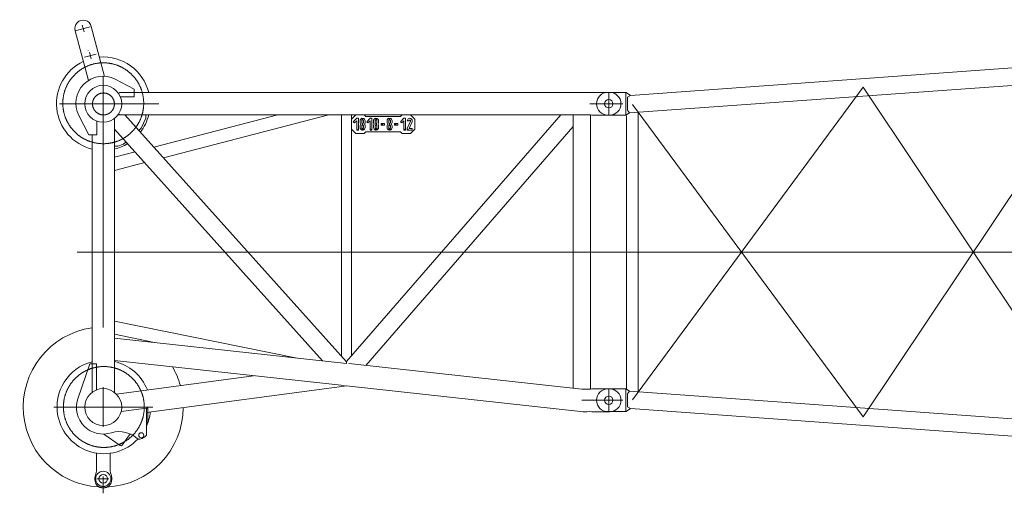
# Model space of a CAD drawing. Extents: x 22073 to 142282, y 6659 to 108851.
# Tile 53 of 68: x 73789 to 79632, y 85359 to 88170. Entities that reach past the tile are written whole.
import ezdxf

# ---------------------------------------------------------------- set-up
doc = ezdxf.new("R2010")
doc.units = 0
doc.header["$LTSCALE"] = 150
doc.header["$MEASUREMENT"] = 0
doc.linetypes.add('CENTER', pattern=[50.5, 30, -9, 2.5, -9])
doc.linetypes.add('HIDDEN', pattern=[12.6, 8.4, -4.2])
doc.layers.add('11', color=7, linetype='Continuous')

# ---------------------------------------------------------------- blocks, each defined once
blk = doc.blocks.new('*G26')
at = {"layer": '11', "color": 7, "linetype": 'Continuous', "lineweight": 9}
for p, q in [((80176.7, 87919.8), (77414.1, 87719.9)), ((80201.7, 87918.8), (80176.7, 87919.8)), ((80201.7, 87918.8), (80295.1, 87918.8)), ((80195.1, 87866.3), (80333.9, 87866.3)), ((77408, 87618), (80181.1, 87816.3)), ((80130.1, 87824.3), (80200.1, 87813.2)), ((80130.1, 85767.8), (80130.1, 87824.3)), ((80181.1, 87816.3), (80201.7, 87813.7)), ((80200.1, 87813.2), (80200.1, 85768.6)), ((80295.1, 87813.7), (80201.7, 87813.7)), ((77285.1, 87738.7), (77280.1, 87738.7)), ((77388.6, 87738.7), (77285.1, 87738.7)), ((77385.5, 87603.7), (77385.5, 87738.7)), ((77414.1, 87719.9), (77388.6, 87738.7)), ((77414.1, 87719.9), (77396.6, 87710)), ((77396.6, 87710), (77396.6, 87632.5)), ((77280.1, 87603.7), (77285.1, 87603.7)), ((77285.1, 87603.7), (77385.5, 87603.7)), ((77408, 87618), (77385.5, 87603.7)), ((77385.5, 87603.7), (77385.5, 87612.2)), ((77390.1, 85975.9), (77390.1, 87600)), ((77396.6, 87632.5), (77408, 87618)), ((77460.1, 87621.6), (77460.1, 85960.8)), ((77280.1, 85978.8), (77285.1, 85978.8)), ((77285.1, 85978.8), (77385.5, 85978.8)), ((77373.4, 85978.8), (77367.6, 85978.8)), ((77385.5, 85978.8), (77385.5, 85970.3)), ((77385.5, 85978.8), (77385.5, 85843.8)), ((77408, 85964.5), (77385.5, 85978.8)), ((77396.6, 85950), (77408, 85964.5)), ((77408, 85964.5), (80181.1, 85766.3)), ((77396.6, 85872.5), (77396.6, 85950)), ((77285.1, 85843.8), (77280.1, 85843.8)), ((77388.6, 85843.8), (77285.1, 85843.8)), ((77373.4, 85843.8), (77367.6, 85843.8)), ((77414.1, 85862.6), (77388.6, 85843.8)), ((77414.1, 85862.6), (77396.6, 85872.5)), ((80176.7, 85662.7), (77414.1, 85862.6)), ((80181.1, 85766.3), (80201.7, 85768.8)), ((80295.1, 85768.8), (80201.7, 85768.8)), ((80201.7, 85663.8), (80176.7, 85662.7)), ((80201.7, 85663.8), (80295.1, 85663.8))]:
    blk.add_line(p, q, dxfattribs=at)
at = {"layer": '11', "color": 7, "linetype": 'CENTER', "lineweight": 9}
for p, q in [((80285.1, 87911.8), (80285.1, 87819.3)), ((80165.1, 87864.5), (78795.1, 85813.6)), ((77425.1, 85914.2), (78795.1, 87768.9)), ((78795.1, 87768.9), (80163.2, 85718.1)), ((77285.1, 87603.7), (77285.1, 87738.7)), ((77367.6, 87738.7), (77378.7, 87738.7)), ((77357.6, 87671.3), (77173.6, 87671.3)), ((78795.1, 85813.6), (77425.1, 87666.7)), ((77373.4, 87603.7), (77367.6, 87603.7)), ((80285.1, 86791.3), (77285.1, 86791.3)), ((77285.1, 85977.8), (77285.1, 85844.8)), ((77356.6, 85911.3), (77213.6, 85911.3)), ((80212.6, 85768.8), (80201.7, 85768.8)), ((80285.1, 85663.8), (80285.1, 85768.8)), ((80190.1, 85716.3), (80347.6, 85716.3)), ((80201.7, 85663.8), (80212.6, 85663.8))]:
    blk.add_line(p, q, dxfattribs=at)
at = {"layer": '11', "color": 7, "linetype": 'HIDDEN', "lineweight": 9}
for p, q in [((77396.6, 87710), (77396.6, 87632.5)), ((77396.6, 85872.5), (77396.6, 85950))]:
    blk.add_line(p, q, dxfattribs=at)
at = {"layer": '11', "color": 7, "linetype": 'Continuous', "lineweight": 9}
for centre, radius in [((80285.1, 87866.3), 27.5), ((77285.1, 87671.2), 25), ((77285.1, 85911.3), 25), ((80285.1, 85716.3), 27.5)]:
    blk.add_circle(centre, radius, dxfattribs=at)
for centre, radius, start, end in [((80295.1, 87866.3), 52.5, -90, 90), ((77280.1, 87671.2), 67.5, 90, 180), ((77280.1, 87671.2), 67.5, 180, -90), ((77280.1, 85911.3), 67.5, 90, 180), ((77280.1, 85911.3), 67.5, 180, -90), ((80295.1, 85716.3), 52.5, -90, 90)]:
    blk.add_arc(centre, radius, start, end, dxfattribs=at)
blk = doc.blocks.new('*G61')
at = {"layer": '11', "color": 7, "linetype": 'CENTER', "lineweight": 9}
for p, q in [((74117.7, 88104.1), (74208.2, 88128.5)), ((74160.4, 88136.9), (74171.1, 88097.1)), ((74242.2, 87966), (74174.6, 87947.8)), ((74203.5, 87976.9), (74214.2, 87937.1)), ((74285.1, 87833.9), (74285.1, 86343.9)), ((77285.1, 87737.7), (77285.1, 87604.7)), ((74026.3, 87671.2), (74615.8, 87671.2)), ((74368.6, 87671.2), (74334.5, 87671.2)), ((77173.6, 87671.2), (77285.1, 87671.2)), ((77285.1, 87671.2), (77356.6, 87671.2)), ((77356.6, 87671.2), (77368.2, 87671.2)), ((77511.7, 86791.2), (74129.6, 86791.2)), ((74285.1, 85989.1), (74285.1, 85754.4)), ((74285.1, 85961.4), (74285.1, 85981.4)), ((77285.1, 85844.7), (77285.1, 85977.7)), ((74285.1, 85950.4), (74285.1, 85921.3)), ((77125.1, 85911.2), (77173.6, 85911.2)), ((77173.6, 85911.2), (77285.1, 85911.2)), ((77285.1, 85911.2), (77356.6, 85911.2)), ((77356.6, 85911.2), (77368.2, 85911.2)), ((73991.5, 85871.4), (74578.7, 85871.4)), ((74318.1, 85445.4), (74249, 85445.4)), ((74285.1, 85359.3), (74285.1, 85459.1))]:
    blk.add_line(p, q, dxfattribs=at)
at = {"layer": '11', "color": 7, "linetype": 'Continuous', "lineweight": 9}
for p, q in [((74213.9, 88130.3), (74293.3, 87833.6)), ((74197, 87809.1), (74117.7, 88104.1)), ((74196.1, 87988.4), (74196.1, 87988.1)), ((74469.4, 87757.7), (74355.6, 87816.3)), ((74378.1, 87729), (74381.6, 87737.7)), ((74381.6, 87737.7), (75721.9, 87737.7)), ((74387, 87711.3), (74469.4, 87711.3)), ((74469.4, 87711.3), (74469.4, 87757.7)), ((77118.1, 87737.7), (75721.1, 87737.7)), ((77132.1, 87737.7), (77118.1, 87737.7)), ((77160.4, 87737.7), (77132.1, 87737.7)), ((77171.4, 87737.7), (77160.4, 87737.7)), ((77171.4, 87737.7), (77184.7, 87738.7)), ((77184.7, 87738.7), (77285.1, 87738.7)), ((77196.8, 87738.7), (77202.6, 87738.7)), ((77285.1, 87738.7), (77290.1, 87738.7)), ((74140.2, 87601), (74198.6, 87487.3)), ((74372.2, 87604.7), (74413.1, 87604.7)), ((74381.3, 87604.7), (74378.1, 87613.5)), ((74592.7, 87604.7), (74381.3, 87604.7)), ((74413.1, 87604.7), (74495.7, 87512.7)), ((74536.8, 87604.7), (74413.1, 87604.7)), ((74413.1, 87604.7), (75728.9, 86139.6)), ((74536.8, 87584.7), (74536.8, 87604.7)), ((74584.3, 87414.1), (75320.5, 87604.7)), ((75721.9, 87604.7), (74592.7, 87604.7)), ((74641.6, 87350.3), (75623.9, 87604.7)), ((75698.8, 86173.2), (75698.8, 87604.7)), ((75698.8, 87604.7), (75759.1, 87604.7)), ((75728.9, 86141.1), (77000, 87604.7)), ((75735.9, 87604.7), (77118.1, 87604.7)), ((75784.1, 87604.7), (75759.1, 87579.7)), ((75759.1, 87604.7), (75759.1, 86175.8)), ((75834.1, 87604.7), (75784.1, 87604.7)), ((75844.1, 87594.7), (75834.1, 87604.7)), ((76049.1, 87594.7), (75844.1, 87594.7)), ((76059.1, 87604.7), (76049.1, 87594.7)), ((76109.1, 87604.7), (76059.1, 87604.7)), ((76134.1, 87579.7), (76109.1, 87604.7)), ((77000, 87604.7), (77074.3, 87604.7)), ((77074.3, 87604.7), (77074.3, 87535.3)), ((77074.3, 85983.7), (77074.3, 87604.7)), ((77074.3, 87604.7), (77171.4, 87604.7)), ((77132.1, 87604.7), (77153.9, 87604.7)), ((77153.9, 87604.7), (77171.4, 87604.7)), ((77171.4, 87604.7), (77175.9, 87604.7)), ((77171.4, 87604.7), (77184.7, 87603.7)), ((77175.9, 87604.7), (77175.9, 85978.1)), ((77184.7, 87603.7), (77285.1, 87603.7)), ((77196.8, 87603.7), (77202.6, 87603.7)), ((77285.1, 87603.7), (77290.1, 87603.7)), ((74247.6, 87487.3), (74247.6, 87568.3)), ((74351.6, 86280.8), (74351.6, 87584.1)), ((74351.6, 87521.1), (74351.6, 87584.1)), ((74510.6, 87526.1), (74536.8, 87584.7)), ((75759.1, 87579.7), (75759.1, 87519.7)), ((75789.1, 87584.7), (75769.1, 87564.7)), ((75769.1, 87564.7), (75776.1, 87557.7)), ((75776.1, 87557.7), (75789.1, 87570.6)), ((75799.1, 87584.7), (75789.1, 87584.7)), ((75789.1, 87570.6), (75789.1, 87514.7)), ((75799.1, 87514.7), (75799.1, 87584.7)), ((75809.1, 87569.7), (75809.1, 87559.7)), ((75809.1, 87539.7), (75809.1, 87529.7)), ((75819.1, 87559.7), (75819.1, 87569.7)), ((75819.1, 87529.7), (75819.1, 87539.7)), ((75822.1, 87574.3), (75822.1, 87584.6)), ((75822.1, 87544.3), (75822.1, 87555.2)), ((75826.1, 87584.6), (75826.1, 87574.3)), ((75826.1, 87555.2), (75826.1, 87544.3)), ((75829.1, 87569.7), (75829.1, 87559.7)), ((75829.1, 87539.7), (75829.1, 87529.7)), ((75839.1, 87559.7), (75839.1, 87569.7)), ((75839.1, 87529.7), (75839.1, 87539.7)), ((77074.3, 87535.3), (75843.4, 86118)), ((75869.1, 87584.7), (75849.1, 87564.7)), ((75849.1, 87564.7), (75856.1, 87557.7)), ((75856.1, 87557.7), (75869.1, 87570.6)), ((75879.1, 87584.7), (75869.1, 87584.7)), ((75869.1, 87570.6), (75869.1, 87514.7)), ((75879.1, 87514.7), (75879.1, 87584.7)), ((75889.1, 87569.7), (75889.1, 87559.7)), ((75889.1, 87539.7), (75889.1, 87529.7)), ((75899.1, 87559.7), (75899.1, 87569.7)), ((75899.1, 87529.7), (75899.1, 87539.7)), ((75902.1, 87574.3), (75902.1, 87584.6)), ((75902.1, 87544.3), (75902.1, 87555.2)), ((75906.1, 87584.6), (75906.1, 87574.3)), ((75906.1, 87555.2), (75906.1, 87544.3)), ((75909.1, 87569.7), (75909.1, 87559.7)), ((75909.1, 87539.7), (75909.1, 87529.7)), ((75919.1, 87559.7), (75919.1, 87569.7)), ((75919.1, 87529.7), (75919.1, 87539.7)), ((75954.1, 87554.7), (75934.1, 87554.7)), ((75934.1, 87554.7), (75934.1, 87544.7)), ((75944.1, 87549.7), (75934.1, 87544.7)), ((75934.1, 87544.7), (75954.1, 87544.7)), ((75954.1, 87544.7), (75954.1, 87554.7)), ((75969.1, 87569.7), (75969.1, 87559.7)), ((75969.1, 87539.7), (75969.1, 87529.7)), ((75979.1, 87559.7), (75979.1, 87569.7)), ((75979.1, 87529.7), (75979.1, 87539.7)), ((75982.1, 87574.3), (75982.1, 87584.6)), ((75982.1, 87544.3), (75982.1, 87555.2)), ((75986.1, 87584.6), (75986.1, 87574.3)), ((75986.1, 87555.2), (75986.1, 87544.3)), ((75989.1, 87569.7), (75989.1, 87559.7)), ((75989.1, 87539.7), (75989.1, 87529.7)), ((75999.1, 87559.7), (75999.1, 87569.7)), ((75999.1, 87529.7), (75999.1, 87539.7)), ((76034.1, 87554.7), (76014.1, 87554.7)), ((76014.1, 87554.7), (76014.1, 87544.7)), ((76024.1, 87549.7), (76014.1, 87544.7)), ((76014.1, 87544.7), (76034.1, 87544.7)), ((76034.1, 87544.7), (76034.1, 87554.7)), ((76069.1, 87584.7), (76049.1, 87564.7)), ((76049.1, 87564.7), (76056.1, 87557.7)), ((76056.1, 87557.7), (76069.1, 87570.6)), ((76079.1, 87584.7), (76069.1, 87584.7)), ((76069.1, 87570.6), (76069.1, 87514.7)), ((76079.1, 87514.7), (76079.1, 87584.7)), ((76089.1, 87569.7), (76099.1, 87569.7)), ((76108.6, 87567.7), (76089.1, 87524.7)), ((76100, 87524.7), (76117.7, 87563.5)), ((76134.1, 87519.7), (76134.1, 87579.7)), ((74198.6, 87487.3), (74247.6, 87487.3)), ((74218.6, 87487.3), (74218.6, 85958.2)), ((75586.6, 86146), (74351.6, 87521.1)), ((74495.7, 87512.7), (74510.6, 87526.1)), ((75759.1, 87519.7), (75784.1, 87494.7)), ((75784.1, 87494.7), (75834.1, 87494.7)), ((75794.1, 87519.7), (75789.1, 87514.7)), ((75789.1, 87514.7), (75799.1, 87514.7)), ((75817.1, 87522.7), (75822.1, 87514.9)), ((75822.1, 87514.9), (75822.1, 87525.2)), ((75826.1, 87525.2), (75826.1, 87514.9)), ((75831.1, 87522.7), (75826.1, 87514.9)), ((75834.1, 87494.7), (75844.1, 87504.7)), ((75844.1, 87504.7), (76049.1, 87504.7)), ((75874.1, 87519.7), (75869.1, 87514.7)), ((75869.1, 87514.7), (75879.1, 87514.7)), ((75897.1, 87522.7), (75902.1, 87514.9)), ((75902.1, 87514.9), (75902.1, 87525.2)), ((75906.1, 87525.2), (75906.1, 87514.9)), ((75911.1, 87522.7), (75906.1, 87514.9)), ((75977.1, 87522.7), (75982.1, 87514.9)), ((75982.1, 87514.9), (75982.1, 87525.2)), ((75986.1, 87525.2), (75986.1, 87514.9)), ((75991.1, 87522.7), (75986.1, 87514.9)), ((76049.1, 87504.7), (76059.1, 87494.7)), ((76059.1, 87494.7), (76109.1, 87494.7)), ((76074.1, 87519.7), (76069.1, 87514.7)), ((76069.1, 87514.7), (76079.1, 87514.7)), ((76089.1, 87524.7), (76089.1, 87514.7)), ((76094.1, 87519.7), (76089.1, 87514.7)), ((76089.1, 87514.7), (76119.1, 87514.7)), ((76119.1, 87524.7), (76100, 87524.7)), ((76109.1, 87494.7), (76134.1, 87519.7)), ((76119.1, 87514.7), (76119.1, 87524.7)), ((74371.6, 87418.6), (74351.6, 87418.6)), ((74405.2, 87431.5), (74371.6, 87418.6)), ((74420.1, 87444.8), (74405.2, 87431.5)), ((74351.6, 87353.8), (74473.5, 87385.4)), ((74351.6, 87275.2), (74530.8, 87321.6)), ((74351.6, 86380.6), (75426.3, 86163.5)), ((74351.6, 86302.9), (74589.6, 86254.9)), ((74351.6, 86147.1), (74351.6, 86280.8)), ((74351.6, 86147.1), (74351.6, 86280.8)), ((74351.6, 86280.8), (75729.2, 86130.5)), ((74351.6, 85958.2), (74351.6, 86147.1)), ((75714.7, 85998.3), (74351.6, 86147.1)), ((75728.9, 86130.5), (75728.9, 86141.1)), ((75728.9, 86139.6), (75728.9, 86130.5)), ((74134.7, 85919.2), (74204.7, 86128.5)), ((74204.6, 86128.3), (74134.7, 85919.2)), ((74244.6, 86128.3), (74204.6, 86128.3)), ((74204.7, 86128.5), (74244.9, 86128.5)), ((74244.6, 85972.9), (74244.6, 86128.3)), ((74244.9, 86128.5), (74244.9, 85972.9)), ((77125.1, 85978.1), (75743.1, 86129)), ((75176.3, 86057), (74362.6, 85948.6)), ((74540.7, 85838.2), (75729.7, 85996.6)), ((75728.6, 85996.5), (77118.1, 85845.1)), ((77171.4, 85977.7), (77125.1, 85977.7)), ((77171.4, 85977.7), (77184.7, 85978.7)), ((77175.9, 85978.1), (77171.4, 85978.1)), ((77184.7, 85978.7), (77285.1, 85978.7)), ((77196.8, 85978.7), (77202.6, 85978.7)), ((77285.1, 85978.7), (77290.1, 85978.7)), ((74541.3, 85864.6), (74391.4, 85844.5)), ((74391.4, 85844.5), (74541.3, 85864.6)), ((74541, 85864.6), (74541, 85779.4)), ((74549, 85864.6), (74541, 85864.6)), ((74541.3, 85703.5), (74541.3, 85864.6)), ((74541.3, 85864.6), (74541.3, 85703.7)), ((74549, 85779.4), (74549, 85864.6)), ((77118.1, 85845.1), (77132.1, 85843.6)), ((77132.1, 85843.6), (77153.9, 85843.6)), ((77153.9, 85843.6), (77171.4, 85844.7)), ((77171.4, 85844.7), (77184.7, 85843.7)), ((77184.7, 85843.7), (77285.1, 85843.7)), ((77196.8, 85843.7), (77202.6, 85843.7)), ((77285.1, 85843.7), (77290.1, 85843.7)), ((74541, 85779.4), (74549, 85779.4)), ((74385.3, 85642.8), (74287.6, 85711.2)), ((74439.9, 85706.9), (74396.4, 85644.8)), ((74245.1, 85597.5), (74245.1, 85495.4)), ((74325.1, 85491.8), (74325.1, 85596.5)), ((74245.1, 85495.4), (74245.1, 85492.1)), ((74245.1, 85492.1), (74245.1, 85488.3)), ((74235.1, 85450.4), (74235.1, 85440.4)), ((74335.1, 85440.4), (74335.1, 85450.4))]:
    blk.add_line(p, q, dxfattribs=at)
for points in [[(75822.1, 87584.6), (75820, 87584.2), (75817.9, 87583.4), (75816, 87582.4), (75814.3, 87581.1), (75812.8, 87579.6), (75811.5, 87577.9), (75810.4, 87576), (75809.7, 87574), (75809.2, 87571.9), (75809.1, 87569.7)], [(75819.1, 87569.7), (75819.1, 87570.3), (75819.2, 87570.9), (75819.4, 87571.4), (75819.6, 87572), (75819.9, 87572.5), (75820.2, 87572.9), (75820.6, 87573.4), (75821.1, 87573.7), (75821.5, 87574.1), (75822.1, 87574.3)], [(75822.1, 87555.2), (75821.5, 87555.4), (75821.1, 87555.7), (75820.6, 87556.1), (75820.2, 87556.5), (75819.9, 87557), (75819.6, 87557.5), (75819.4, 87558), (75819.2, 87558.6), (75819.1, 87559.2), (75819.1, 87559.7)], [(75826.1, 87574.3), (75826.6, 87574.1), (75827.1, 87573.7), (75827.5, 87573.4), (75827.9, 87572.9), (75828.3, 87572.5), (75828.5, 87572), (75828.8, 87571.4), (75828.9, 87570.9), (75829, 87570.3), (75829.1, 87569.7)], [(75829.1, 87559.7), (75829, 87559.2), (75828.9, 87558.6), (75828.8, 87558), (75828.5, 87557.5), (75828.3, 87557), (75827.9, 87556.5), (75827.5, 87556.1), (75827.1, 87555.7), (75826.6, 87555.4), (75826.1, 87555.2)], [(75902.1, 87584.6), (75900, 87584.2), (75897.9, 87583.4), (75896, 87582.4), (75894.3, 87581.1), (75892.8, 87579.6), (75891.5, 87577.9), (75890.4, 87576), (75889.7, 87574), (75889.2, 87571.9), (75889.1, 87569.7)], [(75899.1, 87569.7), (75899.1, 87570.3), (75899.2, 87570.9), (75899.4, 87571.4), (75899.6, 87572), (75899.9, 87572.5), (75900.2, 87572.9), (75900.6, 87573.4), (75901.1, 87573.7), (75901.5, 87574.1), (75902.1, 87574.3)], [(75902.1, 87555.2), (75901.5, 87555.4), (75901.1, 87555.7), (75900.6, 87556.1), (75900.2, 87556.5), (75899.9, 87557), (75899.6, 87557.5), (75899.4, 87558), (75899.2, 87558.6), (75899.1, 87559.2), (75899.1, 87559.7)], [(75906.1, 87574.3), (75906.6, 87574.1), (75907.1, 87573.7), (75907.5, 87573.4), (75907.9, 87572.9), (75908.2, 87572.5), (75908.5, 87572), (75908.8, 87571.4), (75908.9, 87570.9), (75909, 87570.3), (75909.1, 87569.7)], [(75909.1, 87559.7), (75909, 87559.2), (75908.9, 87558.6), (75908.8, 87558), (75908.5, 87557.5), (75908.2, 87557), (75907.9, 87556.5), (75907.5, 87556.1), (75907.1, 87555.7), (75906.6, 87555.4), (75906.1, 87555.2)], [(75982.1, 87584.6), (75980, 87584.2), (75977.9, 87583.4), (75976, 87582.4), (75974.3, 87581.1), (75972.8, 87579.6), (75971.5, 87577.9), (75970.4, 87576), (75969.7, 87574), (75969.2, 87571.9), (75969.1, 87569.7)], [(75979.1, 87569.7), (75979.1, 87570.3), (75979.2, 87570.9), (75979.4, 87571.4), (75979.6, 87572), (75979.9, 87572.5), (75980.2, 87572.9), (75980.6, 87573.4), (75981.1, 87573.7), (75981.5, 87574.1), (75982.1, 87574.3)], [(75982.1, 87555.2), (75981.5, 87555.4), (75981.1, 87555.7), (75980.6, 87556.1), (75980.2, 87556.5), (75979.9, 87557), (75979.6, 87557.5), (75979.4, 87558), (75979.2, 87558.6), (75979.1, 87559.2), (75979.1, 87559.7)], [(75986.1, 87574.3), (75986.6, 87574.1), (75987.1, 87573.7), (75987.5, 87573.4), (75987.9, 87572.9), (75988.3, 87572.5), (75988.5, 87572), (75988.8, 87571.4), (75988.9, 87570.9), (75989, 87570.3), (75989.1, 87569.7)], [(75989.1, 87559.7), (75989, 87559.2), (75988.9, 87558.6), (75988.8, 87558), (75988.5, 87557.5), (75988.3, 87557), (75987.9, 87556.5), (75987.5, 87556.1), (75987.1, 87555.7), (75986.6, 87555.4), (75986.1, 87555.2)], [(74490.3, 85681.6), (74492.8, 85680.7), (74496.6, 85680.5), (74501.7, 85681.1), (74508.1, 85682.8), (74515.3, 85685.4), (74522.5, 85688.9), (74529, 85692.8), (74534.4, 85696.7), (74538.5, 85700.4), (74541.3, 85703.5)], [(74245.1, 85488.3), (74243.8, 85484.6), (74242.6, 85480.9), (74241.5, 85477.1), (74240.4, 85473.4), (74239.3, 85469.6), (74238.4, 85465.8), (74237.4, 85461.9), (74236.6, 85458.1), (74235.8, 85454.2), (74235.1, 85450.4)]]:
    blk.add_lwpolyline(points, dxfattribs=at)
at = {"layer": '11', "color": 7, "linetype": 'CENTER', "lineweight": 9}
for centre, radius in [((74285.1, 87674), 240), ((74286.2, 87670), 65), ((74288.5, 85871.6), 240)]:
    blk.add_circle(centre, radius, dxfattribs=at)
at = {"layer": '11', "color": 7, "linetype": 'Continuous', "lineweight": 9}
for centre, radius in [((74285.1, 87671.2), 109.5), ((77285.1, 87671.2), 25), ((74285.1, 85871.2), 109.5), ((77285.1, 85911.2), 25), ((74510.7, 85703.5), 15), ((74510.7, 85703.5), 15), ((74285.1, 85445.4), 45), ((74285.1, 85445.4), 26)]:
    blk.add_circle(centre, radius, dxfattribs=at)
for centre, radius, start, end in [((74165.8, 88117.2), 49.8, 15.24474, -164.75005), ((74285.1, 87671.2), 277.5, 13.86666, 94.6202), ((74285.1, 87671.2), 277.5, 115.2803, -103.86902), ((74282.6, 87674), 160, 62.84908, -152.86348), ((77290.1, 87671.2), 67.5, 0, 90), ((77290.1, 87671.2), 67.5, -90, 0), ((74285.1, 87671.2), 277.5, -37.53247, -13.86511), ((75824.1, 87559.7), 15, 180, -146.26468), ((75824.1, 87539.7), 15, 146.25412, 179.99915), ((75809.1, 87549.7), 3, -33.72327, 33.7215), ((75824.1, 87539.7), 5, 113.5136, 179.99831), ((75824.1, 87569.7), 15, 0, 82.33453), ((75824.1, 87539.7), 5, 0, 66.32858), ((75839, 87549.7), 3, 146.21196, -146.27847), ((75824.1, 87559.7), 15, -33.73618, -0.00085), ((75824.1, 87539.7), 15, 0, 33.75797), ((75904.1, 87559.7), 15, 180, -146.25172), ((75904.1, 87539.7), 15, 146.24117, 179.99913), ((75889.1, 87549.7), 3, -33.72327, 33.7215), ((75904.1, 87539.7), 5, 113.5136, 179.99831), ((75904.1, 87569.7), 15, 0, 82.35762), ((75904.1, 87539.7), 5, 0, 66.39265), ((75919, 87549.7), 3, 146.21196, -146.21368), ((75904.1, 87559.7), 15, -33.73618, -0.00085), ((75904.1, 87539.7), 15, 0, 33.74502), ((75984.1, 87559.7), 15, 180, -146.25172), ((75984.1, 87539.7), 15, 146.24117, 179.99913), ((75969.1, 87549.7), 3, -33.72327, 33.7215), ((75984.1, 87539.7), 5, 113.5136, 179.99831), ((75984.1, 87569.7), 15, 0, 82.33453), ((75984.1, 87539.7), 5, 0, 66.32858), ((75999, 87549.7), 3, 146.27676, -146.27847), ((75984.1, 87559.7), 15, -33.74912, -0.00085), ((75984.1, 87539.7), 15, 0, 33.74502), ((76104.1, 87569.7), 15, -24.52173, 179.99939), ((76104.1, 87569.7), 5, -24.50241, 179.99939), ((75824.1, 87529.7), 15, 180, -97.64548), ((75824.1, 87529.7), 5, 180, -113.51529), ((75824.1, 87529.7), 15, -82.31042, -0.00211), ((75824.1, 87529.7), 5, -66.33029, -0.00171), ((75904.1, 87529.7), 15, 180, -97.64548), ((75904.1, 87529.7), 5, 180, -113.51529), ((75904.1, 87529.7), 15, -82.3335, -0.00208), ((75904.1, 87529.7), 5, -66.39435, -0.00171), ((75984.1, 87529.7), 15, 180, -97.64548), ((75984.1, 87529.7), 5, 180, -113.51529), ((75984.1, 87529.7), 15, -82.31042, -0.00211), ((75984.1, 87529.7), 5, -66.33029, -0.00171), ((74285.1, 87671.3), 277.5, -76.13928, -58.63211), ((74285.1, 85871.1), 475, 98.04697, -0.45007), ((74288.5, 85871.6), 277.5, 104.57655, -168.7634), ((74288.5, 85871.6), 277.5, 21.45959, 76.8472), ((74285.1, 85871.1), 475, 15.64822, 30.12143), ((77290.1, 85911.2), 67.5, 0, 90), ((74284.3, 85868.7), 157.9, 161.35487, -71.5347), ((77290.1, 85911.2), 67.5, -90, 0), ((74288.4, 85871.6), 277.5, -24.35989, -6.27359), ((74288.5, 85871.6), 277.5, -168.76122, -43.26093), ((74380.1, 85565.5), 160, 46.46911, 106.59515), ((74446.4, 85702.3), 8, 63.0065, 144.97734), ((74389.8, 85649.4), 8, -124.9745, -34.99777), ((74075.3, 85409.6), 263, 8.93061, 18.22237), ((74285.1, 85440.4), 50, 180, 0)]:
    blk.add_arc(centre, radius, start, end, dxfattribs=at)

msp = doc.modelspace()

# ---------------------------------------------------------------- block references
at = {"color": 7, "linetype": 'Continuous', "lineweight": 9}
for name in ['*G61', '*G26']:
    msp.add_blockref(name, (0, 0), dxfattribs=at)

doc.saveas('drawing.dxf')
